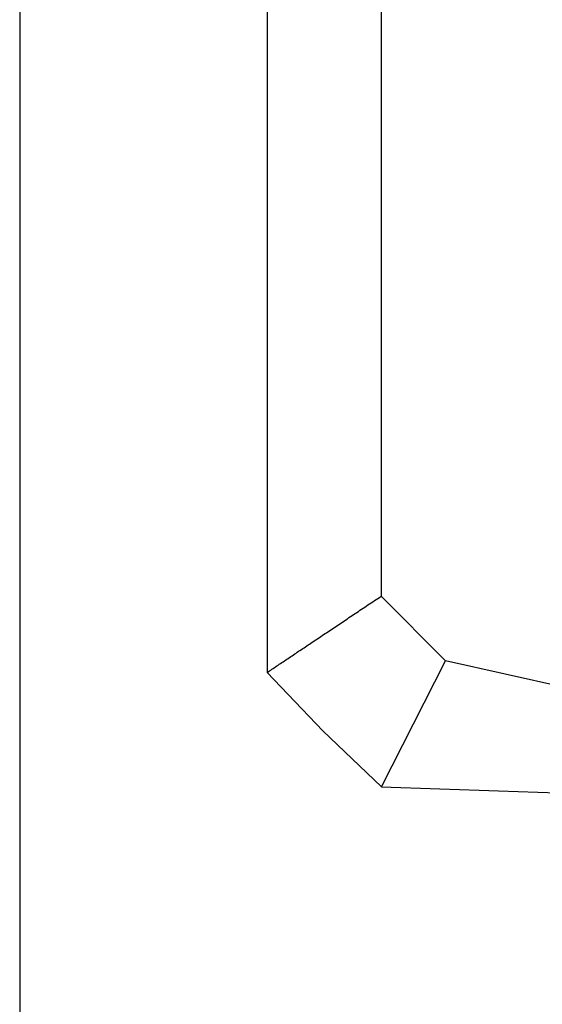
# Model space of a CAD drawing. Header units: millimetres. Extents: x 0 to 1262, y 0 to 420.
# Tile 3 of 99: x 60 to 78, y 166 to 201. Entities that reach past the tile are written whole.
import ezdxf

# ---------------------------------------------------------------- set-up
doc = ezdxf.new("R2010")
doc.units = ezdxf.units.MM
doc.layers.add('SLD-0', color=7, linetype='Continuous')
doc.styles.add('SLDTEXTSTYLE0', font='TXT', dxfattribs={"width": 0.75})
doc.dimstyles.new('SLDDIMSTYLE3', dxfattribs={"dimtxt": 3.5, "dimasz": 3.2, "dimexe": 0, "dimexo": 0.0625, "dimgap": 0.875, "dimtad": 1, "dimdec": 1, "dimlfac": 3, "dimrnd": 1e-09, "dimzin": 4, "dimdsep": 46, "dimtxsty": 'SLDTEXTSTYLE0', "dimsah": 1, "dimcen": 0.09, "dimadec": 0, "dimazin": 1, "dimtfac": 1, "dimtdec": 1, "dimtofl": 0, "dimtmove": 0, "dimatfit": 3, "dimfxl": 1, "dimfrac": 2, "dimtolj": 1, "dimtzin": 12, "dimarcsym": 0})

# ---------------------------------------------------------------- blocks, each defined once
blk = doc.blocks.new('_D_3')
at = {"layer": 'SLD-0', "color": 7, "transparency": 16777216}
for p, q in [((59.756, 261.157), (59.756, 140.157)), ((116.422, 171.49), (116.422, 140.157)), ((83.563, 151.95), (82.497, 151.95)), ((82.497, 151.95), (82.497, 146.394)), ((92.615, 151.95), (93.681, 151.95)), ((93.681, 151.95), (93.681, 146.394)), ((82.497, 146.394), (83.563, 146.394)), ((93.681, 146.394), (92.615, 146.394)), ((116.422, 141.157), (59.756, 141.157))]:
    blk.add_line(p, q, dxfattribs=at)
for points in [[(59.756, 141.157), (62.956, 140.607), (62.956, 141.707)], [(116.422, 141.157), (113.222, 141.707), (113.222, 140.607)]]:
    blk.add_solid(points, dxfattribs=at)
at = {"layer": 'SLD-0', "color": 7, "transparency": 16777216, "char_height": 3.5, "attachment_point": 1, "style": 'SLDTEXTSTYLE0'}
for s, insert in [('6.69', (83.563, 150.905)), ('170.0', (82.27, 145.669))]:
    blk.add_mtext(s, dxfattribs=dict(at, insert=insert))

msp = doc.modelspace()

# ---------------------------------------------------------------- linework, layer by layer
at = {"color": 7, "linetype": 'Continuous', "lineweight": 25}
for p, q in [((68.422221, 360.287232), (68.422221, 178.026927)), ((72.410311, 357.62015), (72.410311, 180.694009)), ((72.410311, 180.694009), (74.66469, 178.436536)), ((72.422221, 174.026927), (74.66469, 178.436536)), ((94.422221, 174.000337), (74.66469, 178.436536))]:
    msp.add_line(p, q, dxfattribs=at)
at = {"color": 7, "linetype": 'Continuous', "lineweight": 25, "flags": 128}
msp.add_lwpolyline([(68.422221, 178.026927), (70.375483, 175.980189), (72.422221, 174.026927)], dxfattribs=at)
at = {"color": 7, "linetype": 'Continuous', "lineweight": 25}
msp.add_open_spline([(68.422221, 178.026927), (68.478067, 178.064277), (68.590207, 178.139278), (68.761545, 178.2539), (68.936031, 178.370638), (69.113853, 178.489617), (69.294973, 178.610801), (69.47941, 178.734201), (69.667167, 178.859814), (69.858251, 178.98764), (70.052663, 179.11768), (70.250408, 179.249934), (70.451485, 179.3844), (70.655895, 179.521081), (70.863635, 179.659974), (71.074703, 179.801082), (71.289093, 179.944402), (71.506801, 180.089937), (71.727811, 180.237681), (71.952149, 180.387658), (72.179666, 180.539772), (72.333241, 180.642471), (72.410311, 180.694009)], degree=3, knots=[0, 0, 0, 0, 0.046388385, 0.093150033, 0.140286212, 0.187798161, 0.235687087, 0.283954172, 0.332600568, 0.381627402, 0.431035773, 0.480826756, 0.531001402, 0.581560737, 0.632505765, 0.683837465, 0.735556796, 0.787664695, 0.840162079, 0.893049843, 0.946328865, 1, 1, 1, 1], dxfattribs=at)
msp.add_open_spline([(72.422221, 174.026927), (79.716156, 173.772217), (87.055877, 173.515908), (94.46409, 173.257208)], degree=3, dxfattribs=at)

# ---------------------------------------------------------------- dimensions: what is measured, and where the dimension line sits
at = {"layer": 'SLD-0', "color": 7}
dim = msp.add_linear_dim(base=(59.755554, 141.15708), p1=(116.422221, 172.490413), p2=(59.755554, 262.15708), dimstyle='SLDDIMSTYLE3', dxfattribs=at)
dim.commit()
dim.dimension.update_dxf_attribs({"geometry": '_D_3', "text_midpoint": (88.088888, 141.15708), "dimtype": 160})

doc.saveas('drawing.dxf')
